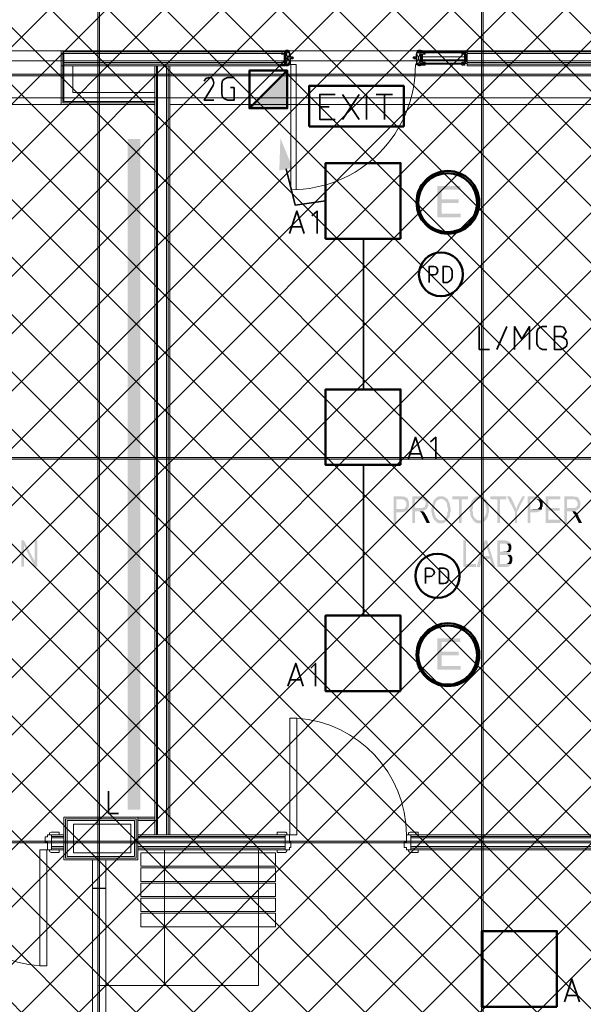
# Model space of a CAD drawing. Header units: millimetres. Extents: x 1.7 to 32.8, y 0.3 to 23.1.
# Tile 7 of 106: x 6.4 to 8.1, y 2.8 to 5.9. Entities that reach past the tile are written whole.
import ezdxf

# ---------------------------------------------------------------- set-up
doc = ezdxf.new("R2010")
doc.units = ezdxf.units.MM
doc.layers.add('PDF_Geometry', color=9, linetype='Continuous', true_color=0x808080)
doc.layers.add('PDF_Solid Fills', color=9, linetype='Continuous', true_color=0x808080)

msp = doc.modelspace()

# ---------------------------------------------------------------- hatches: boundary and pattern name
h = msp.add_hatch()
h.set_pattern_fill('ANSI37', color=256, scale=0.04)
h.paths.add_polyline_path([(13.8889, 0.4617), (4.0559, 0.4617), (4.0559, 9.4575), (13.8889, 9.4575)])
at = {"layer": 'PDF_Solid Fills', "transparency": 33554559}
for color, points in [(256, [(29.8551, 5.7181), (29.8551, 5.7215), (2.9827, 5.7215), (2.9827, 5.7165), (29.8551, 5.7165)]), (7, [(7.7509, 5.3715), (7.6791, 5.3715), (7.6791, 5.2732), (7.7525, 5.2732), (7.7525, 5.2848), (7.6924, 5.2848), (7.6924, 5.3182), (7.7457, 5.3182), (7.7457, 5.3298), (7.6924, 5.3298), (7.6924, 5.3598), (7.7509, 5.3598)]), (256, [(29.8551, 4.5182), (29.8551, 4.5215), (2.9827, 4.5215), (2.9827, 4.5165), (29.8551, 4.5165)]), (256, [(7.5674, 4.3999), (7.5426, 4.3999), (7.5426, 4.3165), (7.5507, 4.3165), (7.5507, 4.3499), (7.5724, 4.3499), (7.5742, 4.3515), (7.5776, 4.3515), (7.5791, 4.3532), (7.5825, 4.3532), (7.5841, 4.3548), (7.5841, 4.3565), (7.5859, 4.3565), (7.5859, 4.3582), (7.5507, 4.3599), (7.5507, 4.3899), (7.5875, 4.3899), (7.5859, 4.3915), (7.5859, 4.3932), (7.5841, 4.3949), (7.5825, 4.3949), (7.5807, 4.3965), (7.5791, 4.3965), (7.5776, 4.3982), (7.5708, 4.3982), (7.5692, 4.3999)]), (256, [(7.5875, 4.3899), (7.5674, 4.3899), (7.5724, 4.3899), (7.5742, 4.3882), (7.5758, 4.3882), (7.5776, 4.3865), (7.5791, 4.3848), (7.5807, 4.3832), (7.5807, 4.3815), (7.5825, 4.3799), (7.5825, 4.3715), (7.5807, 4.3682), (7.5807, 4.3665), (7.5791, 4.3648), (7.5791, 4.3632), (7.5776, 4.3632), (7.5758, 4.3615), (7.5758, 4.3615), (7.5742, 4.3599), (7.5507, 4.3599), (7.5859, 4.3582), (7.5875, 4.3599), (7.5875, 4.3615), (7.5891, 4.3648), (7.5891, 4.3665), (7.5909, 4.3682), (7.5909, 4.3748), (7.5909, 4.3799), (7.5891, 4.3815), (7.5891, 4.3865), (7.5875, 4.3882)]), (256, [(7.6293, 4.3999), (7.6008, 4.3999), (7.6008, 4.3165), (7.6092, 4.3165), (7.6092, 4.3532), (7.6324, 4.3532), (7.6342, 4.3548), (7.6374, 4.3548), (7.6392, 4.3565), (7.6408, 4.3565), (7.6426, 4.3582), (7.6441, 4.3599), (7.6457, 4.3599), (7.6457, 4.3615), (7.6475, 4.3615), (7.6092, 4.3632), (7.6092, 4.3899), (7.6293, 4.3899), (7.6475, 4.3915), (7.6457, 4.3932), (7.6441, 4.3949), (7.6426, 4.3965), (7.6408, 4.3965), (7.6392, 4.3982), (7.6308, 4.3982)]), (256, [(7.6475, 4.3915), (7.6293, 4.3899), (7.6342, 4.3899), (7.6358, 4.3882), (7.6374, 4.3882), (7.6374, 4.3865), (7.6392, 4.3865), (7.6408, 4.3848), (7.6408, 4.3832), (7.6426, 4.3815), (7.6426, 4.3732), (7.6408, 4.3715), (7.6408, 4.3682), (7.6392, 4.3665), (7.6374, 4.3648), (7.6358, 4.3648), (7.6342, 4.3632), (7.6092, 4.3632), (7.6475, 4.3615), (7.6475, 4.3632), (7.6491, 4.3648), (7.6491, 4.3682), (7.6509, 4.3699), (7.6509, 4.3832), (7.6491, 4.3848), (7.6491, 4.3865), (7.6475, 4.3882), (7.6475, 4.3899)]), (256, [(7.6726, 4.3915), (7.6708, 4.3899), (7.6692, 4.3882), (7.6692, 4.3882), (7.6674, 4.3865), (7.6674, 4.3848), (7.6658, 4.3832), (7.6658, 4.3815), (7.6642, 4.3799), (7.6642, 4.3748), (7.6624, 4.3732), (7.6624, 4.3665), (7.6608, 4.3648), (7.6608, 4.3565), (7.6608, 4.3499), (7.6624, 4.3465), (7.6624, 4.3399), (7.6642, 4.3382), (7.6642, 4.3349), (7.6658, 4.3332), (7.6658, 4.3315), (7.6674, 4.3299), (7.6692, 4.3282), (7.6692, 4.3265), (7.6708, 4.3249), (7.6726, 4.3232), (7.6742, 4.3215), (7.6757, 4.3199), (7.6757, 4.3199), (7.6776, 4.3182), (7.6791, 4.3182), (7.6807, 4.3165), (7.6841, 4.3165), (7.6859, 4.3149), (7.6958, 4.3149), (7.6974, 4.3165), (7.7008, 4.3165), (7.7024, 4.3182), (7.7042, 4.3199), (7.7058, 4.3199), (7.7076, 4.3215), (7.7092, 4.3232), (7.7107, 4.3249), (7.6859, 4.3249), (7.6841, 4.3265), (7.6825, 4.3265), (7.6807, 4.3282), (7.6791, 4.3282), (7.6776, 4.3299), (7.6776, 4.3315), (7.6757, 4.3332), (7.6757, 4.3332), (7.6742, 4.3349), (7.6742, 4.3365), (7.6726, 4.3382), (7.6726, 4.3399), (7.6708, 4.3432), (7.6708, 4.3482), (7.6692, 4.3515), (7.6692, 4.3648), (7.6708, 4.3665), (7.6708, 4.3732), (7.6726, 4.3748), (7.6726, 4.3782), (7.6742, 4.3799), (7.6742, 4.3815), (7.6757, 4.3832), (7.6776, 4.3848), (7.6776, 4.3865), (7.6791, 4.3865), (7.6807, 4.3882), (7.6825, 4.3882), (7.6841, 4.3899), (7.6859, 4.3899), (7.6875, 4.3915), (7.6909, 4.3915)]), (256, [(7.6909, 4.3999), (7.6841, 4.3999), (7.6825, 4.3982), (7.6791, 4.3982), (7.6776, 4.3965), (7.6757, 4.3949), (7.6742, 4.3949), (7.6726, 4.3932), (7.6726, 4.3915), (7.694, 4.3915), (7.6958, 4.3899), (7.6992, 4.3899), (7.7008, 4.3882), (7.7024, 4.3865), (7.7024, 4.3865), (7.7042, 4.3848), (7.7058, 4.3832), (7.7076, 4.3815), (7.7076, 4.3799), (7.7092, 4.3782), (7.7092, 4.3732), (7.7107, 4.3715), (7.7107, 4.3648), (7.7125, 4.3632), (7.7125, 4.3532), (7.7107, 4.3499), (7.7107, 4.3415), (7.7092, 4.3399), (7.7092, 4.3382), (7.7076, 4.3365), (7.7076, 4.3349), (7.7058, 4.3332), (7.7058, 4.3332), (7.7042, 4.3315), (7.7024, 4.3299), (7.7024, 4.3282), (7.7008, 4.3282), (7.6992, 4.3265), (7.6974, 4.3249), (7.6909, 4.3249), (7.7107, 4.3249), (7.7107, 4.3265), (7.7125, 4.3282), (7.7141, 4.3299), (7.7141, 4.3315), (7.7159, 4.3332), (7.7159, 4.3349), (7.7175, 4.3349), (7.7175, 4.3399), (7.7191, 4.3415), (7.7191, 4.3482), (7.7209, 4.3499), (7.7209, 4.3648), (7.7191, 4.3665), (7.7191, 4.3732), (7.7175, 4.3765), (7.7175, 4.3799), (7.7175, 4.3799), (7.7159, 4.3815), (7.7141, 4.3848), (7.7141, 4.3865), (7.7125, 4.3882), (7.7125, 4.3899), (7.7107, 4.3915), (7.7092, 4.3932), (7.7076, 4.3932), (7.7058, 4.3949), (7.7058, 4.3949), (7.7042, 4.3965), (7.7024, 4.3982), (7.6992, 4.3982), (7.6974, 4.3999), (7.6924, 4.3999)]), (256, [(7.7757, 4.3999), (7.7259, 4.3999), (7.7259, 4.3899), (7.7475, 4.3899), (7.7475, 4.3165), (7.7559, 4.3165), (7.7559, 4.3899), (7.7757, 4.3899)]), (256, [(7.7924, 4.3915), (7.7909, 4.3899), (7.789, 4.3882), (7.789, 4.3882), (7.7875, 4.3865), (7.7875, 4.3848), (7.7859, 4.3832), (7.7859, 4.3815), (7.7841, 4.3799), (7.7841, 4.3748), (7.7825, 4.3732), (7.7825, 4.3648), (7.7807, 4.3615), (7.7807, 4.3565), (7.7807, 4.3515), (7.7825, 4.3499), (7.7825, 4.3432), (7.7841, 4.3399), (7.7841, 4.3365), (7.7859, 4.3349), (7.7859, 4.3332), (7.7875, 4.3315), (7.7875, 4.3299), (7.789, 4.3282), (7.7909, 4.3265), (7.7909, 4.3249), (7.7924, 4.3232), (7.7942, 4.3215), (7.7958, 4.3199), (7.7958, 4.3199), (7.7974, 4.3182), (7.7992, 4.3182), (7.8008, 4.3165), (7.8042, 4.3165), (7.8058, 4.3149), (7.8159, 4.3149), (7.8175, 4.3165), (7.8209, 4.3165), (7.8225, 4.3182), (7.824, 4.3199), (7.8258, 4.3199), (7.8274, 4.3215), (7.8292, 4.3232), (7.8308, 4.3249), (7.8058, 4.3249), (7.8042, 4.3265), (7.8024, 4.3265), (7.8008, 4.3282), (7.7992, 4.3282), (7.7992, 4.3299), (7.7974, 4.3315), (7.7958, 4.3332), (7.7958, 4.3332), (7.7942, 4.3349), (7.7942, 4.3365), (7.7924, 4.3382), (7.7924, 4.3399), (7.7909, 4.3432), (7.7909, 4.3515), (7.789, 4.3532), (7.789, 4.3582), (7.7909, 4.3615), (7.7909, 4.3732), (7.7924, 4.3748), (7.7924, 4.3765), (7.7942, 4.3782), (7.7942, 4.3799), (7.7958, 4.3815), (7.7958, 4.3832), (7.7974, 4.3848), (7.7992, 4.3865), (7.7992, 4.3865), (7.8008, 4.3882), (7.8024, 4.3882), (7.8042, 4.3899), (7.8058, 4.3899), (7.8076, 4.3915), (7.8107, 4.3915)]), (256, [(7.8107, 4.3999), (7.8042, 4.3999), (7.8024, 4.3982), (7.7992, 4.3982), (7.7974, 4.3965), (7.7958, 4.3949), (7.7942, 4.3949), (7.7942, 4.3932), (7.7924, 4.3915), (7.8141, 4.3915), (7.8159, 4.3899), (7.8191, 4.3899), (7.8209, 4.3882), (7.8225, 4.3865), (7.824, 4.3865), (7.824, 4.3848), (7.8258, 4.3832), (7.8274, 4.3815), (7.8274, 4.3799), (7.8292, 4.3782), (7.8292, 4.3748), (7.8308, 4.3732), (7.8308, 4.3665), (7.8324, 4.3648), (7.8324, 4.3482), (7.8308, 4.3465), (7.8308, 4.3415), (7.8292, 4.3399), (7.8292, 4.3382), (7.8274, 4.3365), (7.8274, 4.3349), (7.8258, 4.3332), (7.8258, 4.3332), (7.824, 4.3315), (7.824, 4.3299), (7.8225, 4.3282), (7.8209, 4.3282), (7.8191, 4.3265), (7.8175, 4.3249), (7.8107, 4.3249), (7.8308, 4.3249), (7.8324, 4.3265), (7.8324, 4.3282), (7.8342, 4.3299), (7.8358, 4.3315), (7.8358, 4.3332), (7.8376, 4.3349), (7.8376, 4.3382), (7.8392, 4.3399), (7.8392, 4.3465), (7.8407, 4.3482), (7.8407, 4.3665), (7.8392, 4.3699), (7.8392, 4.3765), (7.8376, 4.3782), (7.8376, 4.3799), (7.8376, 4.3799), (7.8358, 4.3815), (7.8358, 4.3848), (7.8342, 4.3865), (7.8324, 4.3882), (7.8324, 4.3899), (7.8308, 4.3915), (7.8292, 4.3932), (7.8274, 4.3932), (7.8258, 4.3949), (7.8258, 4.3949), (7.824, 4.3965), (7.8225, 4.3982), (7.8191, 4.3982), (7.8175, 4.3999), (7.8125, 4.3999)]), (256, [(7.8958, 4.3999), (7.8457, 4.3999), (7.8457, 4.3899), (7.8674, 4.3899), (7.8674, 4.3165), (7.8757, 4.3165), (7.8757, 4.3899), (7.8958, 4.3899)]), (256, [(7.9075, 4.3999), (7.8974, 4.3999), (7.9224, 4.3515), (7.9258, 4.3599), (7.9258, 4.3615), (7.9242, 4.3648), (7.9242, 4.3665), (7.9224, 4.3682), (7.9224, 4.3699), (7.9209, 4.3715), (7.9209, 4.3748)]), (256, [(7.954, 4.3999), (7.9457, 4.3999), (7.9324, 4.3748), (7.9324, 4.3732), (7.9308, 4.3715), (7.9308, 4.3699), (7.9292, 4.3682), (7.9292, 4.3648), (7.9274, 4.3632), (7.9274, 4.3615), (7.9258, 4.3599), (7.9224, 4.3515), (7.9224, 4.3165), (7.9292, 4.3165), (7.9292, 4.3515)]), (256, [(7.9859, 4.3999), (7.9624, 4.3999), (7.9624, 4.3165), (7.9707, 4.3165), (7.9707, 4.3499), (7.9908, 4.3499), (7.9942, 4.3515), (7.9974, 4.3515), (7.9992, 4.3532), (8.0008, 4.3532), (8.0026, 4.3548), (8.0041, 4.3565), (8.0041, 4.3565), (8.0057, 4.3582), (7.9707, 4.3599), (7.9707, 4.3899), (8.0057, 4.3899), (8.0041, 4.3915), (8.0041, 4.3932), (8.0026, 4.3949), (8.0008, 4.3949), (7.9992, 4.3965), (7.9992, 4.3965), (7.9974, 4.3982), (7.989, 4.3982), (7.9874, 4.3999)]), (256, [(8.0057, 4.3899), (7.9859, 4.3899), (7.9908, 4.3899), (7.9924, 4.3882), (7.9958, 4.3882), (7.9958, 4.3865), (7.9974, 4.3848), (7.9992, 4.3832), (7.9992, 4.3815), (8.0008, 4.3799), (8.0008, 4.3682), (7.9992, 4.3665), (7.9992, 4.3648), (7.9974, 4.3632), (7.9958, 4.3632), (7.9958, 4.3615), (7.9942, 4.3615), (7.9924, 4.3599), (7.9707, 4.3599), (8.0057, 4.3582), (8.0057, 4.3599), (8.0075, 4.3615), (8.0075, 4.3665), (8.0091, 4.3682), (8.0091, 4.3748), (8.0091, 4.3815), (8.0075, 4.3848), (8.0075, 4.3882)]), (256, [(8.0642, 4.3999), (8.019, 4.3999), (8.019, 4.3165), (8.0658, 4.3165), (8.0658, 4.3265), (8.0274, 4.3265), (8.0274, 4.3548), (8.0624, 4.3548), (8.0624, 4.3632), (8.0274, 4.3632), (8.0274, 4.3899), (8.0642, 4.3899)]), (256, [(8.1057, 4.3999), (8.0775, 4.3999), (8.0775, 4.3165), (8.0858, 4.3165), (8.0858, 4.3532), (8.1091, 4.3532), (8.1109, 4.3548), (8.1141, 4.3548), (8.1159, 4.3565), (8.1174, 4.3565), (8.119, 4.3582), (8.1208, 4.3599), (8.1224, 4.3599), (8.1224, 4.3615), (8.1224, 4.3615), (8.0858, 4.3632), (8.0858, 4.3899), (8.1057, 4.3899), (8.1224, 4.3915), (8.1224, 4.3932), (8.1208, 4.3949), (8.119, 4.3965), (8.1174, 4.3965), (8.1159, 4.3982), (8.1075, 4.3982)]), (256, [(8.1224, 4.3915), (8.1057, 4.3899), (8.1109, 4.3899), (8.1125, 4.3882), (8.1125, 4.3882), (8.1141, 4.3865), (8.1159, 4.3865), (8.1159, 4.3848), (8.1174, 4.3832), (8.1174, 4.3815), (8.119, 4.3782), (8.119, 4.3732), (8.1174, 4.3715), (8.1174, 4.3699), (8.1159, 4.3682), (8.1159, 4.3665), (8.1141, 4.3648), (8.1125, 4.3648), (8.1109, 4.3632), (8.0858, 4.3632), (8.1224, 4.3615), (8.1242, 4.3632), (8.1258, 4.3648), (8.1258, 4.3699), (8.1274, 4.3715), (8.1274, 4.3832), (8.1258, 4.3848), (8.1258, 4.3865), (8.1242, 4.3882), (8.1242, 4.3899)]), (256, [(7.6324, 4.3532), (7.6191, 4.3532), (7.6241, 4.3532), (7.6259, 4.3515), (7.6274, 4.3499), (7.6274, 4.3499), (7.6293, 4.3482), (7.6308, 4.3465), (7.6308, 4.3449), (7.6324, 4.3432), (7.6324, 4.3415), (7.6342, 4.3399), (7.6358, 4.3382), (7.6358, 4.3365), (7.6374, 4.3332), (7.6457, 4.3165), (7.6559, 4.3165), (7.6457, 4.3382), (7.6441, 4.3399), (7.6441, 4.3415), (7.6426, 4.3432), (7.6408, 4.3449), (7.6408, 4.3465), (7.6392, 4.3482), (7.6374, 4.3499), (7.6374, 4.3499), (7.6358, 4.3515), (7.6358, 4.3532)]), (256, [(8.1091, 4.3532), (8.0958, 4.3532), (8.1007, 4.3532), (8.1026, 4.3515), (8.1041, 4.3499), (8.1041, 4.3499), (8.1057, 4.3482), (8.1057, 4.3465), (8.1075, 4.3449), (8.1091, 4.3432), (8.1091, 4.3415), (8.1109, 4.3399), (8.1109, 4.3382), (8.1125, 4.3365), (8.1141, 4.3332), (8.1224, 4.3165), (8.1326, 4.3165), (8.1208, 4.3382), (8.1208, 4.3415), (8.119, 4.3432), (8.1174, 4.3449), (8.1174, 4.3465), (8.1159, 4.3482), (8.1141, 4.3499), (8.1141, 4.3499), (8.1125, 4.3515), (8.1109, 4.3532)]), (256, [(6.3843, 4.2615), (6.3759, 4.2615), (6.3759, 4.1799), (6.3843, 4.1799), (6.3843, 4.2449)]), (256, [(7.7692, 4.2615), (7.7608, 4.2615), (7.7608, 4.1782), (7.8008, 4.1782), (7.8008, 4.1882), (7.7692, 4.1882)]), (256, [(7.8358, 4.2615), (7.8274, 4.2615), (7.8024, 4.1782), (7.8125, 4.1782), (7.8191, 4.2032), (7.8441, 4.2032), (7.8209, 4.2132), (7.8274, 4.2365), (7.8274, 4.2365), (7.8292, 4.2399), (7.8292, 4.2432), (7.8308, 4.2465), (7.8308, 4.2532)]), (256, [(7.8358, 4.2615), (7.8308, 4.2532), (7.8308, 4.2515), (7.8324, 4.2499), (7.8324, 4.2449), (7.8342, 4.2432), (7.8342, 4.2382), (7.8358, 4.2349), (7.8425, 4.2132), (7.8209, 4.2132), (7.8441, 4.2032), (7.8525, 4.1782), (7.8608, 4.1782)]), (256, [(7.8908, 4.2615), (7.8674, 4.2615), (7.8674, 4.1782), (7.8958, 4.1782), (7.8974, 4.1799), (7.9026, 4.1799), (7.9042, 4.1815), (7.9057, 4.1815), (7.9057, 4.1832), (7.9075, 4.1849), (7.9075, 4.1849), (7.9091, 4.1865), (7.9107, 4.1882), (7.8757, 4.1882), (7.8757, 4.2165), (7.9091, 4.2165), (7.9091, 4.2182), (7.9075, 4.2199), (7.9057, 4.2215), (7.9042, 4.2215), (7.9026, 4.2232), (7.9042, 4.2232), (7.9057, 4.2249), (7.8757, 4.2265), (7.8757, 4.2515), (7.9091, 4.2515), (7.9075, 4.2532), (7.9057, 4.2549), (7.9057, 4.2565), (7.9042, 4.2582), (7.9026, 4.2582), (7.9008, 4.2599), (7.8974, 4.2599), (7.8958, 4.2615), (7.8924, 4.2615)]), (256, [(7.9091, 4.2515), (7.8875, 4.2515), (7.8958, 4.2515), (7.8974, 4.2499), (7.8992, 4.2499), (7.9008, 4.2482), (7.9008, 4.2465), (7.9026, 4.2449), (7.9026, 4.2382), (7.9026, 4.2332), (7.9008, 4.2315), (7.9008, 4.2299), (7.8992, 4.2282), (7.8974, 4.2282), (7.8958, 4.2265), (7.8757, 4.2265), (7.9057, 4.2249), (7.9075, 4.2265), (7.9075, 4.2282), (7.9091, 4.2299), (7.9091, 4.2315), (7.9107, 4.2332), (7.9107, 4.2399), (7.9107, 4.2465), (7.9091, 4.2482)]), (256, [(7.9091, 4.2165), (7.889, 4.2165), (7.8974, 4.2165), (7.8992, 4.2149), (7.9008, 4.2149), (7.9008, 4.2132), (7.9026, 4.2115), (7.9042, 4.2099), (7.9042, 4.2099), (7.9057, 4.2065), (7.9057, 4.1982), (7.9042, 4.1949), (7.9042, 4.1949), (7.9026, 4.1915), (7.9008, 4.1915), (7.9008, 4.1899), (7.8992, 4.1899), (7.8958, 4.1882), (7.8757, 4.1882), (7.9107, 4.1882), (7.9107, 4.1899), (7.9125, 4.1915), (7.9125, 4.1932), (7.9141, 4.1965), (7.9141, 4.2099), (7.9125, 4.2115), (7.9125, 4.2132), (7.9107, 4.2149), (7.9107, 4.2149)]), (7, [(7.7509, 3.9549), (7.6791, 3.9549), (7.6791, 3.8565), (7.7525, 3.8565), (7.7525, 3.8682), (7.6924, 3.8682), (7.6924, 3.9015), (7.7457, 3.9015), (7.7457, 3.9132), (7.6924, 3.9132), (7.6924, 3.9432), (7.7509, 3.9432)]), (256, [(29.8551, 3.3165), (29.8551, 3.3199), (2.9827, 3.3199), (2.9827, 3.3149), (29.8551, 3.3149)])]:
    msp.add_hatch(color=color, dxfattribs=at).paths.add_polyline_path(points)

# ---------------------------------------------------------------- linework, layer by layer
at = {"layer": 'PDF_Geometry', "lineweight": 5}
for points in [[(6.6208, 22.921), (6.6208, 22.8592), (6.6158, 22.8592), (6.6158, 22.921), (6.6158, 0.2783), (6.6208, 0.2783)], [(7.8225, 22.921), (7.8225, 22.8592), (7.8175, 22.8592), (7.8175, 22.921), (7.8175, 0.2783), (7.8225, 0.2783)], [(29.8551, 5.7181), (29.8551, 5.7215), (2.9827, 5.7215), (2.9827, 5.7165), (29.8551, 5.7165)], [(29.8551, 4.5182), (29.8551, 4.5215), (2.9827, 4.5215), (2.9827, 4.5165), (29.8551, 4.5165)], [(29.8551, 3.3165), (29.8551, 3.3199), (2.9827, 3.3199), (2.9827, 3.3149), (29.8551, 3.3149)]]:
    msp.add_lwpolyline(points, close=True, dxfattribs=at)
at = {"layer": 'PDF_Geometry', "lineweight": 18}
for points in [[(7.2043, 5.7965), (7.2043, 5.7948), (7.2043, 5.7931), (7.2043, 5.7948), (7.2058, 5.7965), (7.2058, 5.7948), (7.2058, 5.7965), (7.2058, 5.7981), (7.2058, 5.7965), (7.2024, 5.7948), (7.2024, 5.7482), (6.5007, 5.7482)], [(7.2058, 5.7965), (7.2058, 5.7948), (7.2074, 5.7948), (7.2074, 5.7965)], [(7.2074, 5.7948), (7.2092, 5.7948), (7.2092, 5.7965), (7.2092, 5.7948), (7.2108, 5.7965), (7.2092, 5.7965), (7.2092, 5.7948), (7.2108, 5.7948), (7.2108, 5.7965), (7.2108, 5.7948)], [(7.2142, 5.7931), (7.2142, 5.7948), (7.2142, 5.7931), (7.2126, 5.7931), (7.2126, 5.7915), (7.2126, 5.7931), (7.2126, 5.7948), (7.2108, 5.7965), (7.2142, 5.7948), (7.2142, 5.7965)], [(7.6191, 5.7931), (7.6191, 5.7948), (7.6209, 5.7965), (7.6175, 5.7948), (7.6175, 5.7965)], [(7.6209, 5.7965), (7.6209, 5.7948), (7.6209, 5.7965), (7.6209, 5.7981)], [(7.6225, 5.7981), (7.6225, 5.7965), (7.6225, 5.7948), (7.6209, 5.7965), (7.6225, 5.7965)], [(7.6225, 5.7965), (7.6225, 5.7948), (7.6225, 5.7965)], [(7.6241, 5.7948), (7.6241, 5.7965), (7.6241, 5.7948), (7.6259, 5.7948), (7.6259, 5.7965), (7.6259, 5.7948), (7.6259, 5.7965), (7.6259, 5.7981), (7.6259, 5.7965), (7.6293, 5.7948), (7.6293, 5.7965)], [(7.6342, 5.7948), (7.6342, 5.7931), (7.6324, 5.7931), (7.6308, 5.7931), (7.6308, 5.7948), (7.6308, 5.7965)], [(7.2024, 5.7482), (7.2024, 5.7948), (6.5007, 5.7948), (5.8476, 5.7948)], [(6.5007, 5.6265), (6.5007, 5.7948)], [(6.7942, 5.6315), (6.5059, 5.6315), (6.5059, 5.7915), (7.2024, 5.7915)], [(6.7942, 5.6365), (6.5091, 5.6365), (6.5091, 5.7865), (7.2024, 5.7865)], [(7.1907, 5.7915), (7.1907, 5.7931), (7.1907, 5.7948), (7.2009, 5.7948), (7.2009, 5.7931), (7.1991, 5.7931), (7.1959, 5.7931), (7.2009, 5.7931), (7.1975, 5.7931), (7.1991, 5.7931), (7.1991, 5.7915), (7.1959, 5.7915), (7.1959, 5.7931), (7.1975, 5.7931), (7.1959, 5.7931), (7.1941, 5.7931), (7.1907, 5.7931)], [(7.1941, 5.7882), (7.1941, 5.7865), (7.1925, 5.7865), (7.1925, 5.7882), (7.1925, 5.7865), (7.1941, 5.7865), (7.1941, 5.7848), (7.2009, 5.7848), (7.1991, 5.7848), (7.1907, 5.7848), (7.1907, 5.7865), (7.1907, 5.7882)], [(7.1925, 5.7865), (7.1907, 5.7865), (7.1925, 5.7865)], [(7.1941, 5.7865), (7.1907, 5.7865)], [(7.1925, 5.7931), (7.1941, 5.7931), (7.1941, 5.7948)], [(7.1941, 5.7915), (7.1925, 5.7915)], [(7.1925, 5.7865), (7.1925, 5.7882)], [(7.1975, 5.7931), (7.1975, 5.7948)], [(7.1991, 5.7848), (7.1991, 5.7715), (7.1991, 5.7848)], [(7.1991, 5.7598), (7.1991, 5.7715), (7.1991, 5.7598)], [(7.2009, 5.7931), (7.2009, 5.7848), (7.2009, 5.7931)], [(7.2024, 5.7898), (7.2024, 5.7931), (7.2058, 5.7931), (7.2024, 5.7898), (7.2058, 5.7898), (7.2024, 5.7931), (7.2024, 5.7948), (7.7726, 5.7948), (8.9557, 5.7948)], [(7.2058, 5.7882), (7.2058, 5.7565), (7.2176, 5.7565), (7.2058, 5.7882), (7.2024, 5.7565), (7.2024, 5.7882), (7.2176, 5.7882), (7.2058, 5.7565), (7.2024, 5.7882)], [(7.2058, 5.7898), (7.2058, 5.7931), (7.2108, 5.7931)], [(7.2126, 5.7898), (7.2126, 5.7882), (7.2108, 5.7882), (7.2108, 5.7898), (7.2108, 5.7915), (7.2108, 5.7898), (7.2108, 5.7882), (7.2126, 5.7882), (7.2126, 5.7898), (7.2126, 5.7915), (7.2126, 5.7898), (7.2126, 5.7915)], [(7.2259, 5.7715), (7.2259, 5.7731), (7.2259, 5.7715), (7.2259, 5.7698), (7.2275, 5.7715), (7.2291, 5.7731), (7.2275, 5.7748), (7.2259, 5.7765), (7.2207, 5.7765), (7.2191, 5.7765), (7.2191, 5.7782), (7.2191, 5.7848), (7.2142, 5.7948), (7.2142, 5.7931), (7.2142, 5.7915), (7.2142, 5.7931), (7.2142, 5.7948)], [(7.2176, 5.7815), (7.2176, 5.7798), (7.2176, 5.7815), (7.2176, 5.7798), (7.2176, 5.7848), (7.2158, 5.7915), (7.2158, 5.7898)], [(7.2176, 5.7565), (7.2176, 5.7882)], [(7.2176, 5.7798), (7.2176, 5.7765), (7.2207, 5.7748), (7.2259, 5.7748), (7.2275, 5.7748), (7.2275, 5.7715)], [(7.2191, 5.7665), (7.2176, 5.7665), (7.2191, 5.7665), (7.2191, 5.7682), (7.2191, 5.7698), (7.2225, 5.7698), (7.2225, 5.7715), (7.2225, 5.7698)], [(7.2191, 5.7682), (7.2191, 5.7698), (7.2176, 5.7698), (7.2176, 5.7682), (7.2176, 5.7531), (7.2176, 5.7515), (7.2176, 5.7531)], [(7.2241, 5.7698), (7.2241, 5.7715), (7.2225, 5.7715), (7.2207, 5.7715), (7.2191, 5.7715)], [(7.2191, 5.7698), (7.2191, 5.7715), (7.2191, 5.7698)], [(7.2191, 5.7515), (7.2191, 5.7548), (7.2191, 5.7565), (7.2191, 5.7548), (7.2191, 5.7631), (7.2191, 5.7648), (7.2191, 5.7665), (7.2191, 5.7648), (7.2191, 5.7631)], [(7.2225, 5.7715), (7.2259, 5.7715), (7.2225, 5.7715)], [(7.2241, 5.7698), (7.2259, 5.7698), (7.2241, 5.7698)], [(7.6175, 5.7931), (7.6175, 5.7948), (7.6175, 5.7931), (7.6191, 5.7931), (7.6191, 5.7915), (7.6191, 5.7931), (7.6175, 5.7931), (7.6175, 5.7915), (7.6175, 5.7931), (7.6175, 5.7948), (7.6125, 5.7848), (7.6125, 5.7782), (7.6125, 5.7765), (7.6107, 5.7765), (7.6058, 5.7765), (7.6042, 5.7748), (7.6024, 5.7731), (7.6042, 5.7715), (7.6058, 5.7698), (7.6076, 5.7698), (7.6076, 5.7715), (7.6092, 5.7715), (7.6058, 5.7715), (7.6058, 5.7731), (7.6058, 5.7715)], [(7.6141, 5.7798), (7.6141, 5.7765), (7.6107, 5.7748), (7.6058, 5.7748), (7.6042, 5.7748), (7.6042, 5.7715)], [(7.6125, 5.7682), (7.6125, 5.7698), (7.6125, 5.7682), (7.6125, 5.7698), (7.6092, 5.7698), (7.6092, 5.7715), (7.6092, 5.7698), (7.6092, 5.7715), (7.6076, 5.7715), (7.6076, 5.7698), (7.6076, 5.7715)], [(7.6125, 5.7698), (7.6125, 5.7715), (7.6107, 5.7715), (7.6092, 5.7715)], [(7.6125, 5.7648), (7.6125, 5.7631), (7.6125, 5.7648), (7.6125, 5.7665)], [(7.6175, 5.7898), (7.6157, 5.7915), (7.6141, 5.7848), (7.6141, 5.7798), (7.6141, 5.7815), (7.6141, 5.7798), (7.6141, 5.7815)], [(7.6259, 5.7882), (7.6259, 5.7565), (7.6141, 5.7565), (7.6259, 5.7882), (7.6308, 5.7565), (7.6308, 5.7882), (7.6141, 5.7882), (7.6259, 5.7565), (7.6308, 5.7882)], [(7.6141, 5.7565), (7.6141, 5.7882)], [(7.6141, 5.7698), (7.6141, 5.7715), (7.6141, 5.7698), (7.6141, 5.7682), (7.6141, 5.7531), (7.6141, 5.7515), (7.6141, 5.7531)], [(7.6141, 5.7648), (7.6141, 5.7665), (7.6141, 5.7682), (7.6141, 5.7665)], [(7.6259, 5.7898), (7.6259, 5.7931), (7.6209, 5.7931), (7.6209, 5.7948), (7.6191, 5.7948)], [(7.6209, 5.7915), (7.6209, 5.7898), (7.6209, 5.7915), (7.6209, 5.7898), (7.6209, 5.7882), (7.6191, 5.7882), (7.6191, 5.7898), (7.6191, 5.7915), (7.6191, 5.7898), (7.6191, 5.7915)], [(7.6191, 5.7898), (7.6191, 5.7882), (7.6209, 5.7882)], [(7.6225, 5.7898), (7.6225, 5.7882)], [(7.6274, 5.7948), (7.6259, 5.7948)], [(7.6342, 5.7931), (7.6358, 5.7931), (7.6324, 5.7931), (7.6324, 5.7915), (7.6358, 5.7915), (7.6358, 5.7931), (7.6342, 5.7931), (7.6308, 5.7931), (7.6259, 5.7898), (7.6308, 5.7898), (7.6259, 5.7931), (7.6308, 5.7931), (7.6308, 5.7898)], [(7.6293, 5.7931), (7.6293, 5.7948)], [(7.6408, 5.7948), (7.6308, 5.7948)], [(7.6308, 5.7931), (7.6308, 5.7848), (7.6308, 5.7931)], [(7.6308, 5.7931), (7.6358, 5.7931)], [(7.6408, 5.7882), (7.6408, 5.7865), (7.6408, 5.7848), (7.6324, 5.7848), (7.6308, 5.7848), (7.6374, 5.7848), (7.6374, 5.7865), (7.6392, 5.7865), (7.6392, 5.7882), (7.6392, 5.7865), (7.6392, 5.7882)], [(7.6324, 5.7848), (7.6324, 5.7715), (7.6324, 5.7848)], [(7.7642, 5.7765), (7.6324, 5.7765)], [(7.6324, 5.7598), (7.6324, 5.7715), (7.6324, 5.7598)], [(7.7642, 5.7665), (7.6324, 5.7665)], [(7.6374, 5.7931), (7.6374, 5.7948)], [(7.6374, 5.7915), (7.6392, 5.7915)], [(7.6374, 5.7865), (7.6374, 5.7882)], [(7.6408, 5.7931), (7.6392, 5.7931), (7.6392, 5.7915), (7.6392, 5.7931), (7.6392, 5.7915), (7.6392, 5.7931), (7.6392, 5.7915), (7.6392, 5.7931), (7.6408, 5.7931), (7.6408, 5.7948), (7.6408, 5.7931), (7.6408, 5.7915)], [(7.6392, 5.7931), (7.6392, 5.7948)], [(7.6392, 5.7865), (7.6392, 5.7882), (7.6392, 5.7865), (7.6392, 5.7882), (7.6392, 5.7865), (7.6392, 5.7882), (7.6392, 5.7865), (7.6408, 5.7865)], [(7.7559, 5.7915), (7.7559, 5.7931), (7.7559, 5.7948), (7.7559, 5.7931), (7.7559, 5.7948), (7.7658, 5.7948), (7.7658, 5.7898), (7.7708, 5.7898), (7.7708, 5.7882), (7.7658, 5.7882), (7.7658, 5.7848), (7.7658, 5.7931), (7.7642, 5.7931), (7.7608, 5.7931), (7.759, 5.7931), (7.7559, 5.7931), (7.7575, 5.7931), (7.7575, 5.7915), (7.7575, 5.7931), (7.7575, 5.7915), (7.7575, 5.7931), (7.7575, 5.7915), (7.7575, 5.7931), (7.759, 5.7931), (7.759, 5.7948)], [(7.759, 5.7882), (7.759, 5.7865), (7.7575, 5.7865), (7.7575, 5.7882), (7.7575, 5.7865), (7.759, 5.7865), (7.759, 5.7848), (7.7658, 5.7848), (7.7642, 5.7848), (7.7559, 5.7848), (7.7559, 5.7865), (7.7559, 5.7882), (7.7559, 5.7865), (7.759, 5.7865)], [(7.7575, 5.7865), (7.7575, 5.7882), (7.7575, 5.7865), (7.7575, 5.7882), (7.7575, 5.7865), (7.7575, 5.7882), (7.7575, 5.7865), (7.7559, 5.7865), (7.7575, 5.7865), (7.7575, 5.7882), (7.7575, 5.7865), (7.7575, 5.7882), (7.7575, 5.7865), (7.7575, 5.7882), (7.7575, 5.7865), (7.7575, 5.7882)], [(7.759, 5.7915), (7.7575, 5.7915)], [(7.7624, 5.7931), (7.7624, 5.7948)], [(7.7642, 5.7848), (7.7642, 5.7715), (7.7642, 5.7848)], [(7.7642, 5.7598), (7.7642, 5.7715), (7.7642, 5.7598)], [(7.7674, 5.7565), (7.7674, 5.7882), (7.7726, 5.7882), (7.7726, 5.7565), (7.7726, 5.7882), (7.7674, 5.7565), (7.7726, 5.7565), (7.7674, 5.7882)], [(7.7726, 5.7948), (7.7726, 5.7482), (8.9557, 5.7482)], [(7.7726, 5.7915), (8.9557, 5.7915)], [(7.7726, 5.7865), (8.9557, 5.7865)], [(7.2058, 5.7548), (7.2058, 5.7515), (7.2024, 5.7515), (7.2024, 5.7531), (6.5059, 5.7531)], [(7.2024, 5.7582), (6.5091, 5.7582)], [(6.7942, 5.6648), (6.5375, 5.6648), (6.5375, 5.7482)], [(6.7942, 3.3399), (6.7942, 5.7482)], [(6.7991, 3.3399), (6.7991, 5.7482)], [(6.8025, 3.3399), (6.8025, 5.7482)], [(6.8309, 3.3399), (6.8309, 5.7482)], [(6.8359, 3.3399), (6.8359, 5.7482)], [(6.8409, 3.3399), (6.8409, 5.7482)], [(7.1907, 5.7582), (7.1907, 5.7598), (7.1907, 5.7582), (7.1941, 5.7582), (7.1941, 5.7598), (7.2009, 5.7598), (7.1991, 5.7598), (7.1907, 5.7598)], [(7.1925, 5.7582), (7.1907, 5.7582), (7.1925, 5.7582)], [(7.1907, 5.7515), (7.1941, 5.7515), (7.1941, 5.7498), (7.1959, 5.7498), (7.1975, 5.7498), (7.2009, 5.7498), (7.1907, 5.7498), (7.1907, 5.7515), (7.1907, 5.7531)], [(7.1925, 5.7582), (7.1925, 5.7598)], [(7.1941, 5.7515), (7.1925, 5.7515), (7.1941, 5.7515)], [(7.1959, 5.7498), (7.1959, 5.7515), (7.1975, 5.7515), (7.1975, 5.7531), (7.1975, 5.7515), (7.1991, 5.7515), (7.1991, 5.7531), (7.1959, 5.7531), (7.1959, 5.7515), (7.1991, 5.7515), (7.2009, 5.7515), (7.2009, 5.7498), (7.2009, 5.7515), (7.2009, 5.7531)], [(7.2009, 5.7515), (7.1959, 5.7515)], [(7.2009, 5.7515), (7.2009, 5.7598), (7.2009, 5.7515)], [(7.2024, 5.7565), (7.2058, 5.7565)], [(7.2024, 5.7548), (7.2024, 5.7515), (7.2058, 5.7548), (7.2024, 5.7548), (7.2058, 5.7515), (7.2108, 5.7515), (7.2108, 5.7498), (7.2108, 5.7482)], [(7.2043, 5.7498), (7.2043, 5.7515), (7.2043, 5.7531), (7.2043, 5.7515), (7.2043, 5.7498), (7.2058, 5.7498), (7.2058, 5.7482), (7.2024, 5.7498)], [(7.2058, 5.7515), (7.2058, 5.7498), (7.2058, 5.7482), (7.2058, 5.7498), (7.2074, 5.7498), (7.2074, 5.7515)], [(7.2074, 5.7498), (7.2092, 5.7498), (7.2108, 5.7498), (7.2126, 5.7498), (7.2126, 5.7515), (7.2126, 5.7531), (7.2126, 5.7548), (7.2126, 5.7531)], [(7.2108, 5.7498), (7.2092, 5.7498), (7.2108, 5.7498), (7.2108, 5.7482), (7.2142, 5.7498), (7.2142, 5.7515), (7.2142, 5.7531), (7.2142, 5.7548), (7.2142, 5.7531), (7.2142, 5.7515), (7.2142, 5.7531)], [(7.2126, 5.7582), (7.2126, 5.7565), (7.2108, 5.7565), (7.2108, 5.7548), (7.2108, 5.7565), (7.2126, 5.7565), (7.2126, 5.7548), (7.2126, 5.7531), (7.2126, 5.7515)], [(7.2108, 5.7548), (7.2108, 5.7565), (7.2108, 5.7548)], [(7.2108, 5.7482), (7.2108, 5.7498), (7.2108, 5.7482)], [(7.2126, 5.7548), (7.2126, 5.7565), (7.2126, 5.7548)], [(7.2142, 5.7498), (7.2191, 5.7515), (7.2191, 5.7531)], [(7.2176, 5.7515), (7.2158, 5.7515), (7.2158, 5.7531), (7.2158, 5.7548)], [(7.2158, 5.7515), (7.2158, 5.7531)], [(7.6125, 5.7515), (7.6125, 5.7548)], [(7.6175, 5.7498), (7.6125, 5.7515), (7.6125, 5.7531)], [(7.6141, 5.7548), (7.6141, 5.7631)], [(7.6141, 5.7515), (7.6157, 5.7515), (7.6157, 5.7531), (7.6157, 5.7548)], [(7.6157, 5.7515), (7.6157, 5.7531)], [(7.6175, 5.7548), (7.6175, 5.7531), (7.6175, 5.7548), (7.6175, 5.7531), (7.6175, 5.7515), (7.6175, 5.7498), (7.6209, 5.7482), (7.6209, 5.7498), (7.6225, 5.7498), (7.6225, 5.7515), (7.6225, 5.7498), (7.6241, 5.7498)], [(7.6175, 5.7531), (7.6175, 5.7515), (7.6191, 5.7515), (7.6191, 5.7531), (7.6191, 5.7548), (7.6191, 5.7531)], [(7.6191, 5.7565), (7.6191, 5.7548), (7.6191, 5.7531), (7.6191, 5.7515), (7.6191, 5.7498), (7.6209, 5.7498), (7.6209, 5.7515), (7.6259, 5.7515), (7.6259, 5.7548)], [(7.6191, 5.7548), (7.6191, 5.7565), (7.6191, 5.7548)], [(7.6209, 5.7565), (7.6209, 5.7548), (7.6209, 5.7565), (7.6209, 5.7582)], [(7.6209, 5.7548), (7.6209, 5.7565), (7.6209, 5.7548)], [(7.6259, 5.7515), (7.6259, 5.7498), (7.6259, 5.7482), (7.6259, 5.7498), (7.6241, 5.7498), (7.6241, 5.7515)], [(7.6308, 5.7565), (7.6259, 5.7565)], [(7.6308, 5.7531), (7.6308, 5.7515), (7.6308, 5.7498), (7.6308, 5.7515), (7.6358, 5.7515), (7.6324, 5.7515), (7.6308, 5.7515), (7.6259, 5.7515), (7.6308, 5.7548), (7.6259, 5.7548), (7.6308, 5.7515), (7.6308, 5.7548)], [(7.6274, 5.7515), (7.6274, 5.7498), (7.6259, 5.7498), (7.6259, 5.7482), (7.6293, 5.7498)], [(7.6274, 5.7498), (7.6274, 5.7515), (7.6274, 5.7531)], [(7.6293, 5.7515), (7.6293, 5.7531)], [(7.6374, 5.7598), (7.6308, 5.7598), (7.6324, 5.7598), (7.6408, 5.7598)], [(7.6308, 5.7515), (7.6308, 5.7598), (7.6308, 5.7515)], [(7.6374, 5.7531), (7.6374, 5.7515), (7.6374, 5.7498), (7.6374, 5.7515), (7.6392, 5.7515), (7.6392, 5.7531), (7.6392, 5.7515), (7.6408, 5.7515), (7.6408, 5.7498), (7.6308, 5.7498), (7.6342, 5.7498), (7.6358, 5.7498), (7.6358, 5.7515)], [(7.6374, 5.7582), (7.6374, 5.7598), (7.6374, 5.7582), (7.6392, 5.7582), (7.6392, 5.7598), (7.6392, 5.7582), (7.6392, 5.7598)], [(7.6392, 5.7582), (7.6392, 5.7565), (7.6392, 5.7582), (7.6392, 5.7565), (7.6392, 5.7582), (7.6392, 5.7565), (7.6392, 5.7582), (7.6408, 5.7582)], [(7.6392, 5.7515), (7.6392, 5.7531), (7.6392, 5.7515), (7.6392, 5.7531), (7.6392, 5.7515), (7.6392, 5.7531), (7.6392, 5.7515), (7.6408, 5.7515)], [(7.7575, 5.7582), (7.7575, 5.7565), (7.7575, 5.7582), (7.7575, 5.7565), (7.7575, 5.7582), (7.7575, 5.7565), (7.7575, 5.7582), (7.7559, 5.7582), (7.7575, 5.7582), (7.7575, 5.7565), (7.7575, 5.7582), (7.7575, 5.7565), (7.7575, 5.7582), (7.7575, 5.7565), (7.7575, 5.7582), (7.7575, 5.7598)], [(7.7575, 5.7515), (7.7575, 5.7531), (7.7575, 5.7515), (7.7575, 5.7531), (7.7575, 5.7515), (7.7575, 5.7531), (7.7575, 5.7515), (7.7559, 5.7515), (7.759, 5.7515), (7.759, 5.7498), (7.7608, 5.7498), (7.7624, 5.7498), (7.7658, 5.7498), (7.7559, 5.7498), (7.7559, 5.7515), (7.7559, 5.7531)], [(7.759, 5.7515), (7.7575, 5.7515), (7.759, 5.7515)], [(7.7608, 5.7498), (7.7608, 5.7515)], [(7.7708, 5.7548), (7.7658, 5.7548), (7.7708, 5.7548)], [(7.7726, 5.7582), (8.9557, 5.7582)], [(7.7726, 5.7531), (8.9557, 5.7531)], [(6.7942, 5.6265), (6.5007, 5.6265), (5.8476, 5.6265), (4.176, 5.6265)], [(8.9557, 5.6265), (6.8409, 5.6265)], [(6.7942, 3.3949), (6.7409, 3.3949)], [(6.7942, 3.3899), (6.7409, 3.3899)], [(6.7942, 3.3849), (6.7409, 3.3849)], [(6.5091, 3.3399), (6.4709, 3.3399), (6.4709, 3.2932), (6.5091, 3.2932)], [(6.5091, 3.3349), (6.4709, 3.3349)], [(6.5091, 3.3299), (6.4709, 3.3299)], [(6.7409, 3.2932), (7.2024, 3.2932), (7.2024, 3.3399), (6.7409, 3.3399)], [(7.2024, 3.3349), (6.7409, 3.3349)], [(7.2024, 3.3299), (6.7409, 3.3299)], [(9.424, 3.3349), (7.5958, 3.3349)], [(9.424, 3.3299), (7.5958, 3.3299)], [(6.5091, 3.3032), (6.4709, 3.3032)], [(7.2024, 3.3032), (6.7409, 3.3032)], [(9.424, 3.3032), (7.5958, 3.3032)], [(6.5091, 3.2982), (6.4709, 3.2982)], [(7.1192, 3.2932), (7.1192, 2.8682), (6.6192, 2.8682)], [(7.2024, 3.2982), (6.7409, 3.2982)], [(6.8242, 2.8682), (6.8242, 3.2932)], [(9.424, 3.2982), (7.5958, 3.2982)]]:
    msp.add_lwpolyline(points, dxfattribs=at)
for points in [[(7.2058, 5.7965), (7.2092, 5.7965), (7.2058, 5.7965), (7.2058, 5.7948)], [(7.6225, 5.7965), (7.6225, 5.7948)], [(7.6259, 5.7965), (7.6225, 5.7965), (7.6259, 5.7965), (7.6259, 5.7948)], [(7.6274, 5.7931), (7.6274, 5.7948), (7.6274, 5.7965), (7.6274, 5.7948)], [(7.1907, 5.7948), (7.1907, 5.7931)], [(7.1925, 5.7948), (7.1925, 5.7931)], [(7.1925, 5.7931), (7.1925, 5.7915), (7.1925, 5.7931), (7.1925, 5.7915), (7.1925, 5.7931), (7.1925, 5.7915)], [(7.1925, 5.7865), (7.1925, 5.7882), (7.1925, 5.7865), (7.1925, 5.7882), (7.1925, 5.7865), (7.1925, 5.7882), (7.1925, 5.7865), (7.1925, 5.7882), (7.1925, 5.7865), (7.1925, 5.7882), (7.1925, 5.7865), (7.1925, 5.7882)], [(7.2241, 5.7698), (7.2241, 5.7715), (7.2241, 5.7698), (7.2241, 5.7715), (7.2241, 5.7698), (7.2241, 5.7715)], [(7.6076, 5.7698), (7.6076, 5.7715), (7.6076, 5.7698), (7.6076, 5.7715)], [(7.6358, 5.7882), (7.7608, 5.7882), (7.7624, 5.7882), (7.7624, 5.7915), (7.7608, 5.7915), (7.6358, 5.7915), (7.6342, 5.7915), (7.6342, 5.7882)], [(7.6374, 5.7948), (7.6374, 5.7931)], [(7.6392, 5.7948), (7.6392, 5.7931)], [(7.6408, 5.7865), (7.6392, 5.7865), (7.6392, 5.7882), (7.6392, 5.7865), (7.6392, 5.7882), (7.6392, 5.7865), (7.6392, 5.7882), (7.6392, 5.7865)], [(7.7575, 5.7948), (7.7575, 5.7931)], [(7.7624, 5.7931), (7.7608, 5.7931)], [(7.7608, 5.7915), (7.7642, 5.7915), (7.7642, 5.7931), (7.7624, 5.7931), (7.7658, 5.7931), (7.7608, 5.7931)], [(8.9758, 5.6481), (8.9758, 5.7631), (5.4409, 5.7631), (5.4409, 5.6481)], [(7.1925, 5.7582), (7.1941, 5.7582), (7.1925, 5.7582), (7.1925, 5.7598)], [(7.1925, 5.7582), (7.1925, 5.7565), (7.1925, 5.7582), (7.1925, 5.7565), (7.1925, 5.7582), (7.1925, 5.7565), (7.1925, 5.7582), (7.1925, 5.7565), (7.1925, 5.7582), (7.1925, 5.7565), (7.1925, 5.7582), (7.1925, 5.7565)], [(7.1925, 5.7531), (7.1925, 5.7515)], [(7.1925, 5.7515), (7.1925, 5.7531), (7.1925, 5.7515), (7.1925, 5.7531), (7.1925, 5.7515), (7.1925, 5.7531)], [(7.2058, 5.7482), (7.2108, 5.7482), (7.2058, 5.7482), (7.2058, 5.7498)], [(7.6125, 5.7565), (7.6125, 5.7548)], [(7.6191, 5.7565), (7.6209, 5.7565)], [(7.6225, 5.7482), (7.6209, 5.7482), (7.6225, 5.7498)], [(7.6259, 5.7482), (7.6225, 5.7482), (7.6259, 5.7482), (7.6259, 5.7498)], [(7.6358, 5.7531), (7.6324, 5.7531), (7.6324, 5.7515), (7.6342, 5.7515), (7.6342, 5.7531), (7.6342, 5.7515), (7.6358, 5.7515)], [(7.6358, 5.7565), (7.7608, 5.7565), (7.7624, 5.7565), (7.7624, 5.7531), (7.7608, 5.7531), (7.6358, 5.7531), (7.6342, 5.7531), (7.6342, 5.7565)], [(7.6358, 5.7531), (7.6358, 5.7515)], [(7.6408, 5.7582), (7.6392, 5.7582), (7.6392, 5.7565), (7.6392, 5.7582), (7.6392, 5.7565), (7.6392, 5.7582), (7.6392, 5.7565), (7.6392, 5.7582)], [(7.6408, 5.7598), (7.6408, 5.7582)], [(7.7559, 5.7598), (7.7559, 5.7582)], [(7.7559, 5.7598), (7.7559, 5.7582), (7.759, 5.7582), (7.759, 5.7598), (7.7658, 5.7598), (7.7642, 5.7598)], [(7.7575, 5.7582), (7.759, 5.7582), (7.7575, 5.7582), (7.7575, 5.7598)], [(7.7575, 5.7531), (7.7575, 5.7515)], [(7.7624, 5.7515), (7.7642, 5.7515), (7.7642, 5.7531), (7.7608, 5.7531), (7.7608, 5.7515), (7.7642, 5.7515), (7.7658, 5.7515), (7.7658, 5.7498), (7.7658, 5.7515), (7.7658, 5.7548), (7.7658, 5.7598), (7.7658, 5.7515), (7.7608, 5.7515), (7.7624, 5.7515), (7.7624, 5.7531)], [(7.2392, 3.3399), (7.2392, 3.7049), (7.2176, 3.7049), (7.2176, 3.3399)], [(6.7409, 3.2616), (6.7409, 3.3949), (6.5092, 3.3949), (6.5092, 3.2616)], [(6.7359, 3.2666), (6.7359, 3.3899), (6.5143, 3.3899), (6.5143, 3.2666)], [(6.7307, 3.2716), (6.7307, 3.3849), (6.5191, 3.3849), (6.5191, 3.2716)], [(6.7192, 3.2832), (6.7192, 3.3732), (6.5392, 3.3732), (6.5392, 3.2832)], [(6.4576, 3.2932), (6.4709, 3.2932), (6.4709, 3.3399), (6.4576, 3.3399), (6.4576, 3.3332), (6.4509, 3.3332), (6.4509, 3.3165), (6.4576, 3.3165)], [(6.4942, 3.3399), (6.4642, 3.3399), (6.4642, 3.3449), (6.4658, 3.3466), (6.4691, 3.3482), (6.4942, 3.3482)], [(7.1774, 3.3399), (7.2074, 3.3399), (7.2074, 3.3449), (7.2058, 3.3466), (7.2043, 3.3482), (7.1774, 3.3482)], [(7.2158, 3.3399), (7.2024, 3.3399), (7.2024, 3.2932), (7.2158, 3.2932), (7.2158, 3.2999), (7.2207, 3.2999), (7.2207, 3.3165), (7.2158, 3.3165)], [(7.5825, 3.3399), (7.5958, 3.3399), (7.5958, 3.2932), (7.5825, 3.2932), (7.5825, 3.2999), (7.5758, 3.2999), (7.5758, 3.3165), (7.5825, 3.3165)], [(7.6191, 3.3399), (7.5891, 3.3399), (7.5891, 3.3449), (7.5909, 3.3466), (7.594, 3.3482), (7.6191, 3.3482)], [(7.5958, 3.3399), (7.5958, 3.2932), (9.424, 3.2932), (9.424, 3.3399)], [(6.4558, 2.9299), (6.4558, 3.2932), (6.4341, 3.2932), (6.4341, 2.9299)], [(6.4942, 3.2932), (6.4642, 3.2932), (6.4642, 3.2899), (6.4658, 3.2866), (6.4691, 3.2849), (6.4942, 3.2849)], [(7.1724, 3.2416), (7.1724, 3.2832), (6.7508, 3.2832), (6.7508, 3.2416)], [(7.1774, 3.2932), (7.2074, 3.2932), (7.2074, 3.2899), (7.2058, 3.2866), (7.2043, 3.2849), (7.1774, 3.2849)], [(7.6191, 3.2932), (7.5891, 3.2932), (7.5891, 3.2899), (7.5909, 3.2866), (7.594, 3.2849), (7.6191, 3.2849)], [(6.6409, 3.1732), (6.6409, 3.2616), (6.5992, 3.2616), (6.5992, 3.1732)], [(7.1724, 3.1932), (7.1724, 3.2366), (6.7508, 3.2366), (6.7508, 3.1932)], [(7.1724, 3.1466), (7.1724, 3.1882), (6.7508, 3.1882), (6.7508, 3.1466)], [(6.6409, 2.7499), (6.6409, 3.1716), (6.5992, 3.1716), (6.5992, 2.7499)], [(7.1724, 3.0999), (7.1724, 3.1416), (6.7508, 3.1416), (6.7508, 3.0999)], [(7.1724, 3.0516), (7.1724, 3.0949), (6.7508, 3.0949), (6.7508, 3.0516)]]:
    msp.add_lwpolyline(points, close=True, dxfattribs=at)
msp.add_lwpolyline([(7.2374, 5.3615), (7.2374, 5.7515), (7.2207, 5.7515), (7.2207, 5.3598, 0.415861), (7.6107, 5.7515)], format="xyb", dxfattribs=at)
at = {"layer": 'PDF_Geometry', "color": 7, "lineweight": 35}
for points in [[(6.9792, 5.6398), (6.9492, 5.6398), (6.9774, 5.6865), (6.9792, 5.6948), (6.9774, 5.7032), (6.9725, 5.7098), (6.9641, 5.7115), (6.9542, 5.7081), (6.9492, 5.6998)], [(7.0309, 5.6798), (7.0424, 5.6798), (7.0424, 5.6398), (7.0226, 5.6398), (7.0142, 5.6431), (7.0059, 5.6498), (7.0041, 5.6598), (7.0041, 5.6915), (7.0059, 5.7015), (7.0142, 5.7081), (7.0226, 5.7115), (7.0424, 5.7115)], [(7.3591, 5.5798), (7.3108, 5.5798), (7.3108, 5.6581), (7.3591, 5.6581)], [(7.3826, 5.5798), (7.4342, 5.6581)], [(7.3826, 5.6581), (7.4342, 5.5798)], [(7.4575, 5.5798), (7.4575, 5.6581)], [(7.4875, 5.6581), (7.5392, 5.6581)], [(7.5141, 5.6581), (7.5141, 5.5798)], [(7.3108, 5.6198), (7.3408, 5.6198)], [(7.3291, 5.3248), (7.234, 5.3115), (7.2058, 5.4248)], [(7.2158, 5.2232), (7.2392, 5.2932), (7.2625, 5.2232)], [(7.3024, 5.2232), (7.3024, 5.2932), (7.2857, 5.2782)], [(7.2557, 5.2432), (7.2225, 5.2432)], [(7.4476, 5.2065), (7.4476, 4.7348)], [(7.6541, 5.0698), (7.6541, 5.1198), (7.6674, 5.1198), (7.6742, 5.1182), (7.6791, 5.1132), (7.6807, 5.1065), (7.6791, 5.0998), (7.6742, 5.0948), (7.6674, 5.0932), (7.6541, 5.0932)], [(7.8107, 4.9315), (7.8107, 4.8598), (7.8425, 4.8598)], [(7.8658, 4.8598), (7.8974, 4.9315)], [(7.9209, 4.8598), (7.9209, 4.9315), (7.9441, 4.8915), (7.9676, 4.9315), (7.9676, 4.8598)], [(8.0224, 4.8598), (8.0091, 4.8598), (8.0008, 4.8632), (7.9942, 4.8698), (7.9908, 4.8782), (7.9908, 4.9132), (7.9942, 4.9232), (8.0008, 4.9282), (8.0091, 4.9315), (8.0224, 4.9315)], [(8.0658, 4.8999), (8.0741, 4.9015), (8.0791, 4.9082), (8.0825, 4.9148), (8.0791, 4.9232), (8.0741, 4.9298), (8.0658, 4.9315), (8.0459, 4.9315), (8.0459, 4.8598), (8.0658, 4.8598), (8.0757, 4.8632), (8.084, 4.8698), (8.0858, 4.8798), (8.084, 4.8899), (8.0757, 4.8965), (8.0658, 4.8999), (8.0459, 4.8999)], [(7.5875, 4.5148), (7.6107, 4.5848), (7.6342, 4.5148)], [(7.6742, 4.5148), (7.6742, 4.5848), (7.6575, 4.5699)], [(7.6274, 4.5332), (7.594, 4.5332)], [(7.4476, 4.4982), (7.4476, 4.0265)], [(7.6426, 4.1265), (7.6426, 4.1748), (7.6559, 4.1748), (7.6624, 4.1732), (7.6674, 4.1682), (7.6708, 4.1615), (7.6674, 4.1549), (7.6624, 4.1499), (7.6559, 4.1482), (7.6426, 4.1482)], [(7.2108, 3.8049), (7.2359, 3.8765), (7.2591, 3.8049)], [(7.2975, 3.8049), (7.2975, 3.8765), (7.2826, 3.8615)], [(7.2526, 3.8249), (7.2191, 3.8249)], [(6.6492, 3.4765), (6.6492, 3.4066), (6.6808, 3.4066)], [(8.0775, 2.8166), (8.1007, 2.8882), (8.1242, 2.8166)], [(8.1174, 2.8366), (8.084, 2.8366)]]:
    msp.add_lwpolyline(points, dxfattribs=at)
at = {"layer": 'PDF_Geometry', "color": 1, "lineweight": 50}
msp.add_lwpolyline([(7.2092, 5.7331), (7.0907, 5.6148), (7.2092, 5.6148), (7.2092, 5.7331), (7.0907, 5.7331), (7.0907, 5.6148)], dxfattribs=at)
at = {"layer": 'PDF_Geometry', "color": 3, "lineweight": 50}
for points in [[(7.2774, 5.5582), (7.5742, 5.5582), (7.5742, 5.6848), (7.2774, 5.6848)], [(7.5642, 5.2065), (7.5642, 5.4431), (7.3293, 5.4431), (7.3293, 5.2065)], [(7.5642, 4.4982), (7.5642, 4.7348), (7.3293, 4.7348), (7.3293, 4.4982)], [(7.5642, 3.7899), (7.5642, 4.0265), (7.3293, 4.0265), (7.3293, 3.7899)], [(8.054, 2.8016), (8.054, 3.0382), (7.819, 3.0382), (7.819, 2.8016)]]:
    msp.add_lwpolyline(points, close=True, dxfattribs=at)
at = {"layer": 'PDF_Geometry', "color": 7, "lineweight": 35}
for points in [[(7.6974, 5.0698), (7.7107, 5.0698), (7.7175, 5.0732), (7.7225, 5.0782), (7.7259, 5.0865), (7.7259, 5.1048), (7.7225, 5.1132), (7.7175, 5.1182), (7.7107, 5.1198), (7.6974, 5.1198)], [(7.6859, 4.1265), (7.6992, 4.1265), (7.7058, 4.1282), (7.7125, 4.1332), (7.7141, 4.1415), (7.7141, 4.1599), (7.7125, 4.1682), (7.7058, 4.1732), (7.6992, 4.1748), (7.6859, 4.1748)]]:
    msp.add_lwpolyline(points, close=True, dxfattribs=at)
at = {"layer": 'PDF_Geometry', "color": 4, "lineweight": 50}
for centre, radius in [((7.7124, 5.3204), 0.0983), ((7.7118, 5.3192), 0.0924), ((7.7124, 3.9038), 0.0983), ((7.7118, 3.9026), 0.0924)]:
    msp.add_circle(centre, radius, dxfattribs=at)
at = {"layer": 'PDF_Geometry', "color": 3, "lineweight": 50}
for centre, radius in [((7.6904, 5.0948), 0.0687), ((7.6799, 4.1508), 0.0692)]:
    msp.add_circle(centre, radius, dxfattribs=at)
at = {"layer": 'PDF_Geometry', "lineweight": 18}
for centre, radius, start, end in [((7.2146, 3.3377), 0.368, 0.3363, 86.1554), ((6.4558, 3.2942), 0.3649, 180.1513, 266.6028)]:
    msp.add_arc(centre, radius, start, end, dxfattribs=at)
at = {"layer": 'PDF_Solid Fills', "lineweight": 5, "transparency": 33554559}
for points in [[(6.6158, 0.2783), (6.6208, 0.2783), (6.6158, 22.921), (6.6208, 22.921)], [(7.8175, 0.2783), (7.8225, 0.2783), (7.8175, 22.921), (7.8225, 22.921)]]:
    msp.add_solid(points, dxfattribs=at)
at = {"layer": 'PDF_Solid Fills', "color": 1, "lineweight": 35, "transparency": 33554559}
msp.add_solid([(7.2092, 5.7331), (7.0907, 5.6148), (7.2092, 5.6148)], dxfattribs=at)
at = {"layer": 'PDF_Solid Fills', "color": 7, "lineweight": 35, "transparency": 33554559}
msp.add_solid([(7.1876, 5.5215), (7.2259, 5.4282), (7.1842, 5.4198)], dxfattribs=at)
at = {"layer": 'PDF_Solid Fills', "color": 3, "lineweight": 50, "transparency": 33554559}
for points in [[(6.7492, 5.5182), (6.7093, 5.5182), (6.7492, 3.4182)], [(6.7093, 5.5182), (6.7492, 3.4182), (6.7093, 3.4182)]]:
    msp.add_solid(points, dxfattribs=at)
at = {"layer": 'PDF_Solid Fills', "lineweight": 18, "transparency": 33554559}
for points in [[(6.3843, 4.2615), (6.3843, 4.2449), (6.4175, 4.1965), (6.4175, 4.1799)], [(6.4258, 4.2615), (6.4175, 4.2615), (6.4258, 4.1799), (6.4175, 4.1799)]]:
    msp.add_solid(points, dxfattribs=at)

doc.saveas('drawing.dxf')
